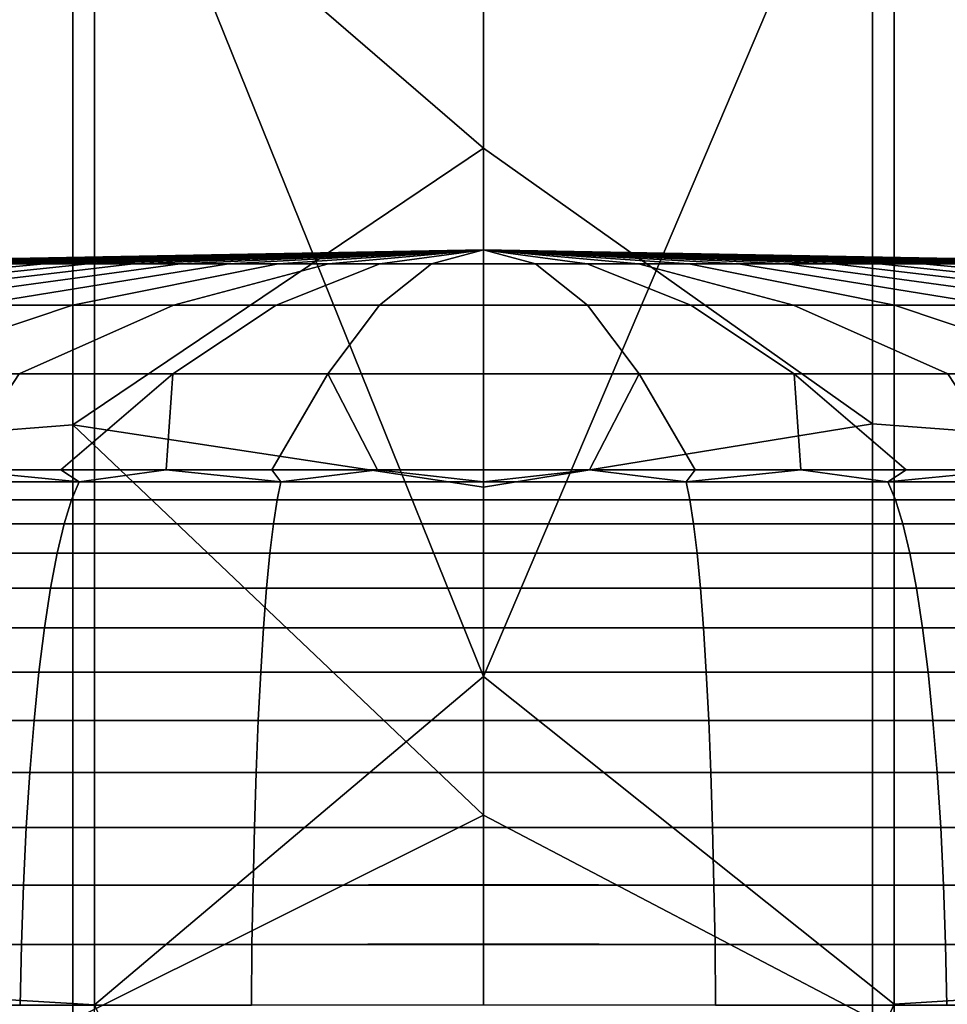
# Model space of a CAD drawing. Header units: metres. Extents: x -28 to 70, y -212 to 28.
# Tile 44 of 239: x -0.77 to 0.77, y -180.75 to -179.12. Entities that reach past the tile are written whole.
import ezdxf

# ---------------------------------------------------------------- set-up
doc = ezdxf.new("R2010")
doc.units = ezdxf.units.M
doc.layers.add('solid_10_261_102_XXX', color=7, linetype='CONTINUOUS')

msp = doc.modelspace()

# ---------------------------------------------------------------- linework, layer by layer
at = {"layer": 'solid_10_261_102_XXX'}
for points in [[(0.682211, -178.604446, 393.985504), (0, -178.099854, 394.507324), (-0.64609, -178.60585, 393.986938), (0, -180.207336, 392.399841)], [(0.682211, -178.604446, 393.985504), (0.682211, -180.751709, 391.808716), (1.362875, -180.709518, 391.768219), (1.362875, -178.56337, 393.943878)], [(-1.326928, -178.566238, 393.946777), (-1.326928, -180.712448, 391.771027), (-0.64609, -180.753159, 391.81012), (-0.64609, -178.60585, 393.986938)], [(-0.64609, -178.60585, 393.986938), (-0.64609, -180.753159, 391.81012), (0, -180.207336, 392.399841)], [(0.682211, -178.604446, 393.985504), (0, -180.207336, 392.399841), (0.682211, -180.751709, 391.808716)], [(-0.682211, -178.741714, 353.74588), (-0.682211, -179.789795, 351.580322), (-1.362875, -179.842773, 351.605103), (-1.362875, -178.794006, 353.772064)], [(0, -179.330307, 352.503448), (-0.682211, -179.789795, 351.580322), (-0.682211, -178.741714, 353.74588)], [(0, -178.749924, 353.685913), (0, -179.330307, 352.503448), (-0.682211, -178.741714, 353.74588)], [(0.64609, -178.739929, 353.744965), (0.64609, -179.787979, 351.579468), (0, -179.330307, 352.503448), (0, -178.749924, 353.685913)], [(1.326928, -178.790375, 353.770233), (1.326928, -179.839096, 351.603363), (0.64609, -179.787979, 351.579468), (0.64609, -178.739929, 353.744965)], [(0, -179.330307, 352.503448), (0, -179.892929, 351.312439), (-0.682211, -179.789795, 351.580322)], [(0.64609, -179.787979, 351.579468), (0, -179.892929, 351.312439), (0, -179.330307, 352.503448)], [(-1.26516, -179.522003, 291.299988), (0, -179.49913, 291.299988), (-1.262211, -179.522003, 291.213654)], [(-1.262211, -179.522003, 291.386353), (0, -179.49913, 291.299988), (-1.26516, -179.522003, 291.299988)], [(-1.262211, -179.522003, 291.213654), (0, -179.49913, 291.299988), (-1.253376, -179.522003, 291.127716)], [(-1.253376, -179.522003, 291.47226), (0, -179.49913, 291.299988), (-1.262211, -179.522003, 291.386353)], [(-1.253376, -179.522003, 291.127716), (0, -179.49913, 291.299988), (-1.238698, -179.522003, 291.042603)], [(-1.238698, -179.522003, 291.557404), (0, -179.49913, 291.299988), (-1.253376, -179.522003, 291.47226)], [(-1.238698, -179.522003, 291.042603), (0, -179.49913, 291.299988), (-1.218245, -179.522003, 290.958649)], [(-1.218245, -179.522003, 291.641327), (0, -179.49913, 291.299988), (-1.238698, -179.522003, 291.557404)], [(-1.218245, -179.522003, 290.958649), (0, -179.49913, 291.299988), (-1.192111, -179.522003, 290.876312)], [(-1.192111, -179.522003, 291.723663), (0, -179.49913, 291.299988), (-1.218245, -179.522003, 291.641327)], [(-1.192111, -179.522003, 290.876312), (0, -179.49913, 291.299988), (-1.160419, -179.522003, 290.795959)], [(-1.160419, -179.522003, 291.804047), (0, -179.49913, 291.299988), (-1.192111, -179.522003, 291.723663)], [(-1.160419, -179.522003, 290.795959), (0, -179.49913, 291.299988), (-1.123317, -179.522003, 290.717957)], [(-1.123317, -179.522003, 291.88205), (0, -179.49913, 291.299988), (-1.160419, -179.522003, 291.804047)], [(-1.123317, -179.522003, 290.717957), (0, -179.49913, 291.299988), (-1.080977, -179.522003, 290.642639)], [(-1.080977, -179.522003, 291.957367), (0, -179.49913, 291.299988), (-1.123317, -179.522003, 291.88205)], [(-1.080977, -179.522003, 290.642639), (0, -179.49913, 291.299988), (-1.033598, -179.522003, 290.570404)], [(-1.033598, -179.522003, 292.029602), (0, -179.49913, 291.299988), (-1.080977, -179.522003, 291.957367)], [(-1.033598, -179.522003, 290.570404), (0, -179.49913, 291.299988), (-0.981399, -179.522003, 290.501587)], [(-0.981399, -179.522003, 292.098419), (0, -179.49913, 291.299988), (-1.033598, -179.522003, 292.029602)], [(-0.981399, -179.522003, 290.501587), (0, -179.49913, 291.299988), (-0.924625, -179.522003, 290.436462)], [(-0.924625, -179.522003, 292.163544), (0, -179.49913, 291.299988), (-0.981399, -179.522003, 292.098419)], [(-0.924625, -179.522003, 290.436462), (0, -179.49913, 291.299988), (-0.863539, -179.522003, 290.375366)], [(-0.863539, -179.522003, 292.22464), (0, -179.49913, 291.299988), (-0.924625, -179.522003, 292.163544)], [(-0.863539, -179.522003, 290.375366), (0, -179.49913, 291.299988), (-0.798427, -179.522003, 290.318604)], [(-0.798427, -179.522003, 292.281403), (0, -179.49913, 291.299988), (-0.863539, -179.522003, 292.22464)], [(-0.798427, -179.522003, 290.318604), (0, -179.49913, 291.299988), (-0.729593, -179.522003, 290.266388)], [(-0.729593, -179.522003, 292.333588), (0, -179.49913, 291.299988), (-0.798427, -179.522003, 292.281403)], [(-0.729593, -179.522003, 290.266388), (0, -179.49913, 291.299988), (-0.657357, -179.522003, 290.219025)], [(-0.657357, -179.522003, 292.380981), (0, -179.49913, 291.299988), (-0.729593, -179.522003, 292.333588)], [(-0.657357, -179.522003, 290.219025), (0, -179.49913, 291.299988), (-0.582056, -179.522003, 290.176697)], [(-0.582056, -179.522003, 292.423309), (0, -179.49913, 291.299988), (-0.657357, -179.522003, 292.380981)], [(-0.582056, -179.522003, 290.176697), (0, -179.49913, 291.299988), (-0.504041, -179.522003, 290.139587)], [(-0.504041, -179.522003, 292.460419), (0, -179.49913, 291.299988), (-0.582056, -179.522003, 292.423309)], [(-0.504041, -179.522003, 290.139587), (0, -179.49913, 291.299988), (-0.423676, -179.522003, 290.10788)], [(-0.423676, -179.522003, 292.492096), (0, -179.49913, 291.299988), (-0.504041, -179.522003, 292.460419)], [(-0.423676, -179.522003, 290.10788), (0, -179.49913, 291.299988), (-0.341336, -179.522003, 290.081757)], [(-0.341336, -179.522003, 292.51825), (0, -179.49913, 291.299988), (-0.423676, -179.522003, 292.492096)], [(-0.341336, -179.522003, 290.081757), (0, -179.49913, 291.299988), (-0.257404, -179.522003, 290.06131)], [(-0.257404, -179.522003, 292.538696), (0, -179.49913, 291.299988), (-0.341336, -179.522003, 292.51825)], [(-0.257404, -179.522003, 290.06131), (0, -179.49913, 291.299988), (-0.172273, -179.522003, 290.046631)], [(-0.172273, -179.522003, 292.553375), (0, -179.49913, 291.299988), (-0.257404, -179.522003, 292.538696)], [(-0.172273, -179.522003, 290.046631), (0, -179.49913, 291.299988), (-0.086338, -179.522003, 290.037781)], [(-0.086338, -179.522003, 292.562225), (0, -179.49913, 291.299988), (-0.172273, -179.522003, 292.553375)], [(-0.086338, -179.522003, 292.562225), (0, -179.522003, 292.565155), (0, -179.49913, 291.299988)], [(-0.086338, -179.522003, 290.037781), (0, -179.49913, 291.299988), (0, -179.522003, 290.034851)], [(0, -179.49913, 291.299988), (0, -179.522003, 292.565155), (0.086338, -179.522003, 292.562225)], [(0, -179.49913, 291.299988), (0.086338, -179.522003, 292.562225), (0.172273, -179.522003, 292.553375)], [(0, -179.49913, 291.299988), (0.172273, -179.522003, 292.553375), (0.257404, -179.522003, 292.538696)], [(0, -179.49913, 291.299988), (0.257404, -179.522003, 292.538696), (0.341336, -179.522003, 292.51825)], [(0, -179.49913, 291.299988), (0.341336, -179.522003, 292.51825), (0.423676, -179.522003, 292.492096)], [(0, -179.49913, 291.299988), (0.423676, -179.522003, 292.492096), (0.504041, -179.522003, 292.460419)], [(0, -179.49913, 291.299988), (0.504041, -179.522003, 292.460419), (0.582056, -179.522003, 292.423309)], [(0, -179.49913, 291.299988), (0.582056, -179.522003, 292.423309), (0.657357, -179.522003, 292.380981)], [(0, -179.49913, 291.299988), (0.657357, -179.522003, 292.380981), (0.729593, -179.522003, 292.333588)], [(0, -179.49913, 291.299988), (0.729593, -179.522003, 292.333588), (0.798427, -179.522003, 292.281403)], [(0, -179.49913, 291.299988), (0.798427, -179.522003, 292.281403), (0.863539, -179.522003, 292.22464)], [(0, -179.49913, 291.299988), (0.863539, -179.522003, 292.22464), (0.924625, -179.522003, 292.163544)], [(0, -179.49913, 291.299988), (0.924625, -179.522003, 292.163544), (0.981399, -179.522003, 292.098419)], [(0, -179.49913, 291.299988), (0.981399, -179.522003, 292.098419), (1.033598, -179.522003, 292.029602)], [(0, -179.49913, 291.299988), (1.033598, -179.522003, 292.029602), (1.080977, -179.522003, 291.957367)], [(0, -179.49913, 291.299988), (1.080977, -179.522003, 291.957367), (1.123317, -179.522003, 291.88205)], [(0, -179.49913, 291.299988), (1.123317, -179.522003, 291.88205), (1.160419, -179.522003, 291.804047)], [(0, -179.49913, 291.299988), (1.160419, -179.522003, 291.804047), (1.192111, -179.522003, 291.723663)], [(0, -179.49913, 291.299988), (1.192111, -179.522003, 291.723663), (1.218245, -179.522003, 291.641327)], [(0, -179.49913, 291.299988), (1.218245, -179.522003, 291.641327), (1.238698, -179.522003, 291.557404)], [(0, -179.49913, 291.299988), (1.238698, -179.522003, 291.557404), (1.253376, -179.522003, 291.47226)], [(0, -179.49913, 291.299988), (1.253376, -179.522003, 291.47226), (1.262211, -179.522003, 291.386353)], [(0, -179.49913, 291.299988), (1.262211, -179.522003, 291.386353), (1.26516, -179.522003, 291.299988)], [(0, -179.49913, 291.299988), (1.26516, -179.522003, 291.299988), (1.262211, -179.522003, 291.213654)], [(0, -179.49913, 291.299988), (1.262211, -179.522003, 291.213654), (1.253376, -179.522003, 291.127716)], [(0, -179.49913, 291.299988), (1.253376, -179.522003, 291.127716), (1.238698, -179.522003, 291.042603)], [(0, -179.49913, 291.299988), (1.238698, -179.522003, 291.042603), (1.218245, -179.522003, 290.958649)], [(0, -179.49913, 291.299988), (1.218245, -179.522003, 290.958649), (1.192111, -179.522003, 290.876312)], [(0, -179.49913, 291.299988), (1.192111, -179.522003, 290.876312), (1.160419, -179.522003, 290.795959)], [(0, -179.49913, 291.299988), (1.160419, -179.522003, 290.795959), (1.123317, -179.522003, 290.717957)], [(0, -179.49913, 291.299988), (1.123317, -179.522003, 290.717957), (1.080977, -179.522003, 290.642639)], [(0, -179.49913, 291.299988), (1.080977, -179.522003, 290.642639), (1.033598, -179.522003, 290.570404)], [(0, -179.49913, 291.299988), (1.033598, -179.522003, 290.570404), (0.981399, -179.522003, 290.501587)], [(0, -179.49913, 291.299988), (0.981399, -179.522003, 290.501587), (0.924625, -179.522003, 290.436462)], [(0, -179.49913, 291.299988), (0.924625, -179.522003, 290.436462), (0.863539, -179.522003, 290.375366)], [(0, -179.49913, 291.299988), (0.863539, -179.522003, 290.375366), (0.798427, -179.522003, 290.318604)], [(0, -179.49913, 291.299988), (0.798427, -179.522003, 290.318604), (0.729593, -179.522003, 290.266388)], [(0, -179.49913, 291.299988), (0.729593, -179.522003, 290.266388), (0.657357, -179.522003, 290.219025)], [(0, -179.49913, 291.299988), (0.657357, -179.522003, 290.219025), (0.582056, -179.522003, 290.176697)], [(0, -179.49913, 291.299988), (0.582056, -179.522003, 290.176697), (0.504041, -179.522003, 290.139587)], [(0, -179.49913, 291.299988), (0.504041, -179.522003, 290.139587), (0.423676, -179.522003, 290.10788)], [(0, -179.49913, 291.299988), (0.423676, -179.522003, 290.10788), (0.341336, -179.522003, 290.081757)], [(0, -179.49913, 291.299988), (0.341336, -179.522003, 290.081757), (0.257404, -179.522003, 290.06131)], [(0, -179.49913, 291.299988), (0.257404, -179.522003, 290.06131), (0.172273, -179.522003, 290.046631)], [(0, -179.49913, 291.299988), (0.172273, -179.522003, 290.046631), (0.086338, -179.522003, 290.037781)], [(0, -179.49913, 291.299988), (0.086338, -179.522003, 290.037781), (0, -179.522003, 290.034851)], [(-0.798427, -179.522003, 290.318604), (-0.729593, -179.522003, 290.266388), (-1.45896, -179.590683, 289.233124), (-1.596608, -179.590683, 289.337494)], [(-0.729593, -179.522003, 292.333588), (-0.798427, -179.522003, 292.281403), (-1.596608, -179.590683, 293.262482), (-1.45896, -179.590683, 293.366882)], [(-0.729593, -179.522003, 290.266388), (-0.657357, -179.522003, 290.219025), (-1.314511, -179.590683, 289.138367), (-1.45896, -179.590683, 289.233124)], [(-0.657357, -179.522003, 292.380981), (-0.729593, -179.522003, 292.333588), (-1.45896, -179.590683, 293.366882), (-1.314511, -179.590683, 293.461609)], [(-0.657357, -179.522003, 290.219025), (-0.582056, -179.522003, 290.176697), (-1.163932, -179.590683, 289.053711), (-1.314511, -179.590683, 289.138367)], [(-0.582056, -179.522003, 292.423309), (-0.657357, -179.522003, 292.380981), (-1.314511, -179.590683, 293.461609), (-1.163932, -179.590683, 293.546295)], [(-0.582056, -179.522003, 290.176697), (-0.504041, -179.522003, 290.139587), (-1.007926, -179.590683, 288.979523), (-1.163932, -179.590683, 289.053711)], [(-0.504041, -179.522003, 292.460419), (-0.582056, -179.522003, 292.423309), (-1.163932, -179.590683, 293.546295), (-1.007926, -179.590683, 293.620483)], [(-0.504041, -179.522003, 290.139587), (-0.423676, -179.522003, 290.10788), (-0.847222, -179.590683, 288.916138), (-1.007926, -179.590683, 288.979523)], [(-0.423676, -179.522003, 292.492096), (-0.504041, -179.522003, 292.460419), (-1.007926, -179.590683, 293.620483), (-0.847222, -179.590683, 293.683868)], [(-0.423676, -179.522003, 290.10788), (-0.341336, -179.522003, 290.081757), (-0.682567, -179.590683, 288.863892), (-0.847222, -179.590683, 288.916138)], [(-0.341336, -179.522003, 292.51825), (-0.423676, -179.522003, 292.492096), (-0.847222, -179.590683, 293.683868), (-0.682567, -179.590683, 293.736115)], [(-0.341336, -179.522003, 290.081757), (-0.257404, -179.522003, 290.06131), (-0.514729, -179.590683, 288.822998), (-0.682567, -179.590683, 288.863892)], [(-0.257404, -179.522003, 292.538696), (-0.341336, -179.522003, 292.51825), (-0.682567, -179.590683, 293.736115), (-0.514729, -179.590683, 293.777008)], [(-0.257404, -179.522003, 290.06131), (-0.172273, -179.522003, 290.046631), (-0.344492, -179.590683, 288.79364), (-0.514729, -179.590683, 288.822998)], [(-0.172273, -179.522003, 292.553375), (-0.257404, -179.522003, 292.538696), (-0.514729, -179.590683, 293.777008), (-0.344492, -179.590683, 293.806366)], [(-0.172273, -179.522003, 290.046631), (-0.086338, -179.522003, 290.037781), (-0.172648, -179.590683, 288.77597), (-0.344492, -179.590683, 288.79364)], [(-0.086338, -179.522003, 292.562225), (-0.172273, -179.522003, 292.553375), (-0.344492, -179.590683, 293.806366), (-0.172648, -179.590683, 293.824036)], [(-0.172648, -179.590683, 293.824036), (0, -179.590683, 293.829926), (0, -179.522003, 292.565155), (-0.086338, -179.522003, 292.562225)], [(-0.086338, -179.522003, 290.037781), (0, -179.522003, 290.034851), (0, -179.590683, 288.770081), (-0.172648, -179.590683, 288.77597)], [(0.086338, -179.522003, 292.562225), (0, -179.522003, 292.565155), (0, -179.590683, 293.829926), (0.172648, -179.590683, 293.824036)], [(0, -179.522003, 290.034851), (0.086338, -179.522003, 290.037781), (0.172648, -179.590683, 288.77597), (0, -179.590683, 288.770081)], [(0.172273, -179.522003, 292.553375), (0.086338, -179.522003, 292.562225), (0.172648, -179.590683, 293.824036), (0.344492, -179.590683, 293.806366)], [(0.086338, -179.522003, 290.037781), (0.172273, -179.522003, 290.046631), (0.344492, -179.590683, 288.79364), (0.172648, -179.590683, 288.77597)], [(0.257404, -179.522003, 292.538696), (0.172273, -179.522003, 292.553375), (0.344492, -179.590683, 293.806366), (0.514729, -179.590683, 293.777008)], [(0.172273, -179.522003, 290.046631), (0.257404, -179.522003, 290.06131), (0.514729, -179.590683, 288.822998), (0.344492, -179.590683, 288.79364)], [(0.341336, -179.522003, 292.51825), (0.257404, -179.522003, 292.538696), (0.514729, -179.590683, 293.777008), (0.682567, -179.590683, 293.736115)], [(0.257404, -179.522003, 290.06131), (0.341336, -179.522003, 290.081757), (0.682567, -179.590683, 288.863892), (0.514729, -179.590683, 288.822998)], [(0.423676, -179.522003, 292.492096), (0.341336, -179.522003, 292.51825), (0.682567, -179.590683, 293.736115), (0.847222, -179.590683, 293.683868)], [(0.341336, -179.522003, 290.081757), (0.423676, -179.522003, 290.10788), (0.847222, -179.590683, 288.916138), (0.682567, -179.590683, 288.863892)], [(0.504041, -179.522003, 292.460419), (0.423676, -179.522003, 292.492096), (0.847222, -179.590683, 293.683868), (1.007926, -179.590683, 293.620483)], [(0.423676, -179.522003, 290.10788), (0.504041, -179.522003, 290.139587), (1.007926, -179.590683, 288.979523), (0.847222, -179.590683, 288.916138)], [(0.582056, -179.522003, 292.423309), (0.504041, -179.522003, 292.460419), (1.007926, -179.590683, 293.620483), (1.163932, -179.590683, 293.546295)], [(0.504041, -179.522003, 290.139587), (0.582056, -179.522003, 290.176697), (1.163932, -179.590683, 289.053711), (1.007926, -179.590683, 288.979523)], [(0.657357, -179.522003, 292.380981), (0.582056, -179.522003, 292.423309), (1.163932, -179.590683, 293.546295), (1.314511, -179.590683, 293.461609)], [(0.582056, -179.522003, 290.176697), (0.657357, -179.522003, 290.219025), (1.314511, -179.590683, 289.138367), (1.163932, -179.590683, 289.053711)], [(0.729593, -179.522003, 292.333588), (0.657357, -179.522003, 292.380981), (1.314511, -179.590683, 293.461609), (1.45896, -179.590683, 293.366882)], [(0.657357, -179.522003, 290.219025), (0.729593, -179.522003, 290.266388), (1.45896, -179.590683, 289.233124), (1.314511, -179.590683, 289.138367)], [(0.798427, -179.522003, 292.281403), (0.729593, -179.522003, 292.333588), (1.45896, -179.590683, 293.366882), (1.596608, -179.590683, 293.262482)], [(0.729593, -179.522003, 290.266388), (0.798427, -179.522003, 290.318604), (1.596608, -179.590683, 289.337494), (1.45896, -179.590683, 289.233124)], [(-0.847222, -179.590683, 288.916138), (-0.682567, -179.590683, 288.863892), (-1.022903, -179.705093, 287.6492), (-1.269657, -179.705093, 287.727539)], [(-0.682567, -179.590683, 293.736115), (-0.847222, -179.590683, 293.683868), (-1.269657, -179.705093, 294.872467), (-1.022903, -179.705093, 294.950775)], [(-0.682567, -179.590683, 288.863892), (-0.514729, -179.590683, 288.822998), (-0.77138, -179.705093, 287.587921), (-1.022903, -179.705093, 287.6492)], [(-0.514729, -179.590683, 293.777008), (-0.682567, -179.590683, 293.736115), (-1.022903, -179.705093, 294.950775), (-0.77138, -179.705093, 295.012085)], [(-0.514729, -179.590683, 288.822998), (-0.344492, -179.590683, 288.79364), (-0.51626, -179.705093, 287.543915), (-0.77138, -179.705093, 287.587921)], [(-0.344492, -179.590683, 293.806366), (-0.514729, -179.590683, 293.777008), (-0.77138, -179.705093, 295.012085), (-0.51626, -179.705093, 295.056061)], [(-0.344492, -179.590683, 288.79364), (-0.172648, -179.590683, 288.77597), (-0.258733, -179.705093, 287.517456), (-0.51626, -179.705093, 287.543915)], [(-0.172648, -179.590683, 293.824036), (-0.344492, -179.590683, 293.806366), (-0.51626, -179.705093, 295.056061), (-0.258733, -179.705093, 295.08255)], [(-0.258733, -179.705093, 295.08255), (0, -179.705093, 295.09137), (0, -179.590683, 293.829926), (-0.172648, -179.590683, 293.824036)], [(-0.172648, -179.590683, 288.77597), (0, -179.590683, 288.770081), (0, -179.705093, 287.508606), (-0.258733, -179.705093, 287.517456)], [(0.172648, -179.590683, 293.824036), (0, -179.590683, 293.829926), (0, -179.705093, 295.09137), (0.258733, -179.705093, 295.08255)], [(0, -179.590683, 288.770081), (0.172648, -179.590683, 288.77597), (0.258733, -179.705093, 287.517456), (0, -179.705093, 287.508606)], [(0.344492, -179.590683, 293.806366), (0.172648, -179.590683, 293.824036), (0.258733, -179.705093, 295.08255), (0.51626, -179.705093, 295.056061)], [(0.172648, -179.590683, 288.77597), (0.344492, -179.590683, 288.79364), (0.51626, -179.705093, 287.543915), (0.258733, -179.705093, 287.517456)], [(0.514729, -179.590683, 293.777008), (0.344492, -179.590683, 293.806366), (0.51626, -179.705093, 295.056061), (0.77138, -179.705093, 295.012085)], [(0.344492, -179.590683, 288.79364), (0.514729, -179.590683, 288.822998), (0.77138, -179.705093, 287.587921), (0.51626, -179.705093, 287.543915)], [(0.682567, -179.590683, 293.736115), (0.514729, -179.590683, 293.777008), (0.77138, -179.705093, 295.012085), (1.022903, -179.705093, 294.950775)], [(0.514729, -179.590683, 288.822998), (0.682567, -179.590683, 288.863892), (1.022903, -179.705093, 287.6492), (0.77138, -179.705093, 287.587921)], [(0.847222, -179.590683, 293.683868), (0.682567, -179.590683, 293.736115), (1.022903, -179.705093, 294.950775), (1.269657, -179.705093, 294.872467)], [(0.682567, -179.590683, 288.863892), (0.847222, -179.590683, 288.916138), (1.269657, -179.705093, 287.727539), (1.022903, -179.705093, 287.6492)], [(-0.875914, -179.864517, 296.267487), (-0.702014, -179.864517, 296.295013), (-0.51626, -179.705093, 295.056061), (-0.77138, -179.705093, 295.012085)], [(-0.702013, -179.864517, 286.304962), (-0.875912, -179.864517, 286.33252), (-0.77138, -179.705093, 287.587921), (-0.51626, -179.705093, 287.543915)], [(-0.702014, -179.864517, 296.295013), (-0.527259, -179.864517, 296.316498), (-0.51626, -179.705093, 295.056061)], [(-0.527258, -179.864517, 286.283508), (-0.702013, -179.864517, 286.304962), (-0.51626, -179.705093, 287.543915)], [(-0.527259, -179.864517, 296.316498), (-0.351862, -179.864517, 296.331818), (-0.258733, -179.705093, 295.08255), (-0.51626, -179.705093, 295.056061)], [(-0.351861, -179.864517, 286.268158), (-0.527258, -179.864517, 286.283508), (-0.51626, -179.705093, 287.543915), (-0.258733, -179.705093, 287.517456)], [(-0.351862, -179.864517, 296.331818), (-0.176038, -179.864517, 296.341034), (-0.258733, -179.705093, 295.08255)], [(-0.176037, -179.864517, 286.258942), (-0.351861, -179.864517, 286.268158), (-0.258733, -179.705093, 287.517456)], [(-0.176038, -179.864517, 296.341034), (0, -179.864517, 296.344116), (0, -179.705093, 295.09137), (-0.258733, -179.705093, 295.08255)], [(-0.258733, -179.705093, 287.517456), (0, -179.705093, 287.508606), (0, -179.864517, 286.25589), (-0.176037, -179.864517, 286.258942)], [(0.258733, -179.705093, 295.08255), (0, -179.705093, 295.09137), (0, -179.864517, 296.344116), (0.176037, -179.864517, 296.341034)], [(0.176038, -179.864517, 286.258942), (0, -179.864517, 286.25589), (0, -179.705093, 287.508606), (0.258733, -179.705093, 287.517456)], [(0.176037, -179.864517, 296.341034), (0.351861, -179.864517, 296.331818), (0.258733, -179.705093, 295.08255)], [(0.351862, -179.864517, 286.268158), (0.176038, -179.864517, 286.258942), (0.258733, -179.705093, 287.517456)], [(0.351861, -179.864517, 296.331818), (0.527258, -179.864517, 296.316498), (0.51626, -179.705093, 295.056061), (0.258733, -179.705093, 295.08255)], [(0.527259, -179.864517, 286.283508), (0.351862, -179.864517, 286.268158), (0.258733, -179.705093, 287.517456), (0.51626, -179.705093, 287.543915)], [(0.702013, -179.864517, 296.295013), (0.875912, -179.864517, 296.267487), (0.77138, -179.705093, 295.012085), (0.51626, -179.705093, 295.056061)], [(0.527258, -179.864517, 296.316498), (0.702013, -179.864517, 296.295013), (0.51626, -179.705093, 295.056061)], [(0.875914, -179.864517, 286.33252), (0.702014, -179.864517, 286.304962), (0.51626, -179.705093, 287.543915), (0.77138, -179.705093, 287.587921)], [(0.702014, -179.864517, 286.304962), (0.527259, -179.864517, 286.283508), (0.51626, -179.705093, 287.543915)], [(-0.682211, -179.789795, 351.580322), (-0.682211, -180.778336, 349.386993), (-1.362875, -180.83197, 349.410278), (-1.362875, -179.842773, 351.605103)], [(0, -180.437683, 350.113159), (-0.682211, -180.778336, 349.386993), (-0.682211, -179.789795, 351.580322)], [(0, -179.892929, 351.312439), (0, -180.437683, 350.113159), (-0.682211, -179.789795, 351.580322)], [(0.64609, -179.787979, 351.579468), (0.64609, -180.776489, 349.386169), (0, -180.437683, 350.113159), (0, -179.892929, 351.312439)], [(1.326928, -179.839096, 351.603363), (1.326928, -180.828232, 349.408661), (0.64609, -180.776489, 349.386169), (0.64609, -179.787979, 351.579468)], [(-1.003545, -179.884293, 296.345154), (-0.671427, -179.884293, 296.399994), (-0.875914, -179.864517, 296.267487)], [(-0.671427, -179.884293, 286.200012), (-1.003545, -179.884293, 286.254852), (-0.875912, -179.864517, 286.33252), (-0.702013, -179.864517, 286.304962)], [(-0.671427, -179.884293, 296.399994), (-0.702014, -179.864517, 296.295013), (-0.875914, -179.864517, 296.267487)], [(-0.671427, -179.884293, 296.399994), (-0.527259, -179.864517, 296.316498), (-0.702014, -179.864517, 296.295013)], [(-0.671427, -179.884293, 286.200012), (-0.702013, -179.864517, 286.304962), (-0.527258, -179.864517, 286.283508)], [(-0.671427, -179.884293, 296.399994), (-0.336434, -179.884293, 296.432983), (-0.527259, -179.864517, 296.316498)], [(-0.336434, -179.884293, 286.167023), (-0.671427, -179.884293, 286.200012), (-0.527258, -179.864517, 286.283508), (-0.351861, -179.864517, 286.268158)], [(-0.336434, -179.884293, 296.432983), (-0.351862, -179.864517, 296.331818), (-0.527259, -179.864517, 296.316498)], [(-0.336434, -179.884293, 296.432983), (-0.176038, -179.864517, 296.341034), (-0.351862, -179.864517, 296.331818)], [(-0.336434, -179.884293, 286.167023), (-0.351861, -179.864517, 286.268158), (-0.176037, -179.864517, 286.258942)], [(0, -179.884293, 286.156006), (-0.336434, -179.884293, 286.167023), (-0.176037, -179.864517, 286.258942), (0, -179.864517, 286.25589)], [(-0.336434, -179.884293, 296.432983), (0, -179.884293, 296.444), (-0.176038, -179.864517, 296.341034)], [(0, -179.884293, 296.444), (0, -179.864517, 296.344116), (-0.176038, -179.864517, 296.341034)], [(0, -179.884293, 296.444), (0.336434, -179.884293, 296.432983), (0.176037, -179.864517, 296.341034), (0, -179.864517, 296.344116)], [(0, -179.884293, 286.156006), (0, -179.864517, 286.25589), (0.176038, -179.864517, 286.258942)], [(0.336434, -179.884293, 286.167023), (0, -179.884293, 286.156006), (0.176038, -179.864517, 286.258942)], [(0.336434, -179.884293, 296.432983), (0.351861, -179.864517, 296.331818), (0.176037, -179.864517, 296.341034)], [(0.336434, -179.884293, 286.167023), (0.176038, -179.864517, 286.258942), (0.351862, -179.864517, 286.268158)], [(0.336434, -179.884293, 286.167023), (0.351862, -179.864517, 286.268158), (0.527259, -179.864517, 286.283508)], [(0.671427, -179.884293, 286.200012), (0.336434, -179.884293, 286.167023), (0.527259, -179.864517, 286.283508)], [(0.336434, -179.884293, 296.432983), (0.671427, -179.884293, 296.399994), (0.527258, -179.864517, 296.316498), (0.351861, -179.864517, 296.331818)], [(0.671427, -179.884293, 296.399994), (0.702013, -179.864517, 296.295013), (0.527258, -179.864517, 296.316498)], [(0.671427, -179.884293, 286.200012), (0.527259, -179.864517, 286.283508), (0.702014, -179.864517, 286.304962)], [(0.671427, -179.884293, 286.200012), (0.702014, -179.864517, 286.304962), (0.875914, -179.864517, 286.33252)], [(1.003545, -179.884293, 286.254852), (0.671427, -179.884293, 286.200012), (0.875914, -179.864517, 286.33252)], [(0.671427, -179.884293, 296.399994), (1.003545, -179.884293, 296.345154), (0.875912, -179.864517, 296.267487), (0.702013, -179.864517, 296.295013)], [(-1.022557, -179.914169, 296.440735), (-0.684147, -179.914169, 296.496613), (-0.671427, -179.884293, 296.399994), (-1.003545, -179.884293, 296.345154)], [(-0.684147, -179.914169, 286.103394), (-1.022557, -179.914169, 286.159271), (-1.003545, -179.884293, 286.254852), (-0.671427, -179.884293, 286.200012)], [(-0.684147, -179.914169, 296.496613), (-0.342807, -179.914169, 296.530243), (-0.336434, -179.884293, 296.432983), (-0.671427, -179.884293, 296.399994)], [(-0.342807, -179.914169, 286.069763), (-0.684147, -179.914169, 286.103394), (-0.671427, -179.884293, 286.200012), (-0.336434, -179.884293, 286.167023)], [(-0.342807, -179.914169, 296.530243), (0, -179.914169, 296.541443), (0, -179.884293, 296.444), (-0.336434, -179.884293, 296.432983)], [(0, -179.914169, 286.058533), (-0.342807, -179.914169, 286.069763), (-0.336434, -179.884293, 286.167023), (0, -179.884293, 286.156006)], [(0.336434, -179.884293, 296.432983), (0, -179.884293, 296.444), (0, -179.914169, 296.541443), (0.342807, -179.914169, 296.530243)], [(0.342807, -179.914169, 286.069763), (0, -179.914169, 286.058533), (0, -179.884293, 286.156006), (0.336434, -179.884293, 286.167023)], [(0.684147, -179.914169, 286.103394), (0.342807, -179.914169, 286.069763), (0.336434, -179.884293, 286.167023), (0.671427, -179.884293, 286.200012)], [(0.342807, -179.914169, 296.530243), (0.684147, -179.914169, 296.496613), (0.671427, -179.884293, 296.399994), (0.336434, -179.884293, 296.432983)], [(1.022557, -179.914169, 286.159271), (0.684147, -179.914169, 286.103394), (0.671427, -179.884293, 286.200012), (1.003545, -179.884293, 286.254852)], [(0.684147, -179.914169, 296.496613), (1.022557, -179.914169, 296.440735), (1.003545, -179.884293, 296.345154), (0.671427, -179.884293, 296.399994)], [(-1.040876, -179.953812, 296.532837), (-0.696404, -179.953812, 296.589722), (-0.684147, -179.914169, 296.496613), (-1.022557, -179.914169, 296.440735)], [(-0.696404, -179.953812, 286.010284), (-1.040876, -179.953812, 286.067169), (-1.022557, -179.914169, 286.159271), (-0.684147, -179.914169, 286.103394)], [(-0.696404, -179.953812, 296.589722), (-0.348949, -179.953812, 296.623932), (-0.342807, -179.914169, 296.530243), (-0.684147, -179.914169, 296.496613)], [(-0.348949, -179.953812, 285.976074), (-0.696404, -179.953812, 286.010284), (-0.684147, -179.914169, 286.103394), (-0.342807, -179.914169, 286.069763)], [(-0.348949, -179.953812, 296.623932), (0, -179.953812, 296.635345), (0, -179.914169, 296.541443), (-0.342807, -179.914169, 296.530243)], [(0, -179.953812, 285.96463), (-0.348949, -179.953812, 285.976074), (-0.342807, -179.914169, 286.069763), (0, -179.914169, 286.058533)], [(0.342807, -179.914169, 296.530243), (0, -179.914169, 296.541443), (0, -179.953812, 296.635345), (0.348949, -179.953812, 296.623932)], [(0.348949, -179.953812, 285.976074), (0, -179.953812, 285.96463), (0, -179.914169, 286.058533), (0.342807, -179.914169, 286.069763)], [(0.696404, -179.953812, 286.010284), (0.348949, -179.953812, 285.976074), (0.342807, -179.914169, 286.069763), (0.684147, -179.914169, 286.103394)], [(0.348949, -179.953812, 296.623932), (0.696404, -179.953812, 296.589722), (0.684147, -179.914169, 296.496613), (0.342807, -179.914169, 296.530243)], [(1.040876, -179.953812, 286.067169), (0.696404, -179.953812, 286.010284), (0.684147, -179.914169, 286.103394), (1.022557, -179.914169, 286.159271)], [(0.696404, -179.953812, 296.589722), (1.040876, -179.953812, 296.532837), (1.022557, -179.914169, 296.440735), (0.684147, -179.914169, 296.496613)], [(-1.058314, -180.002808, 296.620514), (-0.70807, -180.002808, 296.678314), (-0.696404, -179.953812, 296.589722), (-1.040876, -179.953812, 296.532837)], [(-0.70807, -180.002808, 285.921661), (-1.058314, -180.002808, 285.979492), (-1.040876, -179.953812, 286.067169), (-0.696404, -179.953812, 286.010284)], [(-0.70807, -180.002808, 296.678314), (-0.354795, -180.002808, 296.713135), (-0.348949, -179.953812, 296.623932), (-0.696404, -179.953812, 296.589722)], [(-0.354795, -180.002808, 285.886871), (-0.70807, -180.002808, 285.921661), (-0.696404, -179.953812, 286.010284), (-0.348949, -179.953812, 285.976074)], [(-0.354795, -180.002808, 296.713135), (0, -180.002808, 296.724731), (0, -179.953812, 296.635345), (-0.348949, -179.953812, 296.623932)], [(0, -180.002808, 285.875275), (-0.354795, -180.002808, 285.886871), (-0.348949, -179.953812, 285.976074), (0, -179.953812, 285.96463)], [(0.348949, -179.953812, 296.623932), (0, -179.953812, 296.635345), (0, -180.002808, 296.724731), (0.354795, -180.002808, 296.713135)], [(0.354795, -180.002808, 285.886871), (0, -180.002808, 285.875275), (0, -179.953812, 285.96463), (0.348949, -179.953812, 285.976074)], [(0.70807, -180.002808, 285.921661), (0.354795, -180.002808, 285.886871), (0.348949, -179.953812, 285.976074), (0.696404, -179.953812, 286.010284)], [(0.354795, -180.002808, 296.713135), (0.70807, -180.002808, 296.678314), (0.696404, -179.953812, 296.589722), (0.348949, -179.953812, 296.623932)], [(1.058314, -180.002808, 285.979492), (0.70807, -180.002808, 285.921661), (0.696404, -179.953812, 286.010284), (1.040876, -179.953812, 286.067169)], [(0.70807, -180.002808, 296.678314), (1.058314, -180.002808, 296.620514), (1.040876, -179.953812, 296.532837), (0.696404, -179.953812, 296.589722)], [(-1.074687, -180.060638, 296.70282), (-0.719025, -180.060638, 296.761536), (-0.70807, -180.002808, 296.678314), (-1.058314, -180.002808, 296.620514)], [(-0.719025, -180.060638, 285.83847), (-1.074687, -180.060638, 285.897186), (-1.058314, -180.002808, 285.979492), (-0.70807, -180.002808, 285.921661)], [(-0.719025, -180.060638, 296.761536), (-0.360284, -180.060638, 296.796875), (-0.354795, -180.002808, 296.713135), (-0.70807, -180.002808, 296.678314)], [(-0.360284, -180.060638, 285.803131), (-0.719025, -180.060638, 285.83847), (-0.70807, -180.002808, 285.921661), (-0.354795, -180.002808, 285.886871)], [(-0.360284, -180.060638, 296.796875), (0, -180.060638, 296.808655), (0, -180.002808, 296.724731), (-0.354795, -180.002808, 296.713135)], [(0, -180.060638, 285.791321), (-0.360284, -180.060638, 285.803131), (-0.354795, -180.002808, 285.886871), (0, -180.002808, 285.875275)], [(0.354795, -180.002808, 296.713135), (0, -180.002808, 296.724731), (0, -180.060638, 296.808655), (0.360284, -180.060638, 296.796875)], [(0.360284, -180.060638, 285.803131), (0, -180.060638, 285.791321), (0, -180.002808, 285.875275), (0.354795, -180.002808, 285.886871)], [(0.719025, -180.060638, 285.83847), (0.360284, -180.060638, 285.803131), (0.354795, -180.002808, 285.886871), (0.70807, -180.002808, 285.921661)], [(0.360284, -180.060638, 296.796875), (0.719025, -180.060638, 296.761536), (0.70807, -180.002808, 296.678314), (0.354795, -180.002808, 296.713135)], [(1.074687, -180.060638, 285.897186), (0.719025, -180.060638, 285.83847), (0.70807, -180.002808, 285.921661), (1.058314, -180.002808, 285.979492)], [(0.719025, -180.060638, 296.761536), (1.074687, -180.060638, 296.70282), (1.058314, -180.002808, 296.620514), (0.70807, -180.002808, 296.678314)], [(-1.089827, -180.126724, 296.778931), (-0.729155, -180.126724, 296.83847), (-0.719025, -180.060638, 296.761536), (-1.074687, -180.060638, 296.70282)], [(-0.729155, -180.126724, 285.761536), (-1.089827, -180.126724, 285.821075), (-1.074687, -180.060638, 285.897186), (-0.719025, -180.060638, 285.83847)], [(-0.729155, -180.126724, 296.83847), (-0.36536, -180.126724, 296.874298), (-0.360284, -180.060638, 296.796875), (-0.719025, -180.060638, 296.761536)], [(-0.36536, -180.126724, 285.725677), (-0.729155, -180.126724, 285.761536), (-0.719025, -180.060638, 285.83847), (-0.360284, -180.060638, 285.803131)], [(-0.36536, -180.126724, 296.874298), (0, -180.126724, 296.886261), (0, -180.060638, 296.808655), (-0.360284, -180.060638, 296.796875)], [(0, -180.126724, 285.713745), (-0.36536, -180.126724, 285.725677), (-0.360284, -180.060638, 285.803131), (0, -180.060638, 285.791321)], [(0.360284, -180.060638, 296.796875), (0, -180.060638, 296.808655), (0, -180.126724, 296.886261), (0.36536, -180.126724, 296.874298)], [(0.36536, -180.126724, 285.725677), (0, -180.126724, 285.713745), (0, -180.060638, 285.791321), (0.360284, -180.060638, 285.803131)], [(0.729155, -180.126724, 285.761536), (0.36536, -180.126724, 285.725677), (0.360284, -180.060638, 285.803131), (0.719025, -180.060638, 285.83847)], [(0.36536, -180.126724, 296.874298), (0.729155, -180.126724, 296.83847), (0.719025, -180.060638, 296.761536), (0.360284, -180.060638, 296.796875)], [(1.089827, -180.126724, 285.821075), (0.729155, -180.126724, 285.761536), (0.719025, -180.060638, 285.83847), (1.074687, -180.060638, 285.897186)], [(0.729155, -180.126724, 296.83847), (1.089827, -180.126724, 296.778931), (1.074687, -180.060638, 296.70282), (0.719025, -180.060638, 296.761536)], [(-1.103576, -180.200363, 296.848053), (-0.738353, -180.200363, 296.908356), (-0.729155, -180.126724, 296.83847), (-1.089827, -180.126724, 296.778931)], [(-0.738353, -180.200363, 285.69165), (-1.103576, -180.200363, 285.751953), (-1.089827, -180.126724, 285.821075), (-0.729155, -180.126724, 285.761536)], [(-0.738353, -180.200363, 296.908356), (-0.369969, -180.200363, 296.944641), (-0.36536, -180.126724, 296.874298), (-0.729155, -180.126724, 296.83847)], [(-0.369969, -180.200363, 285.655365), (-0.738353, -180.200363, 285.69165), (-0.729155, -180.126724, 285.761536), (-0.36536, -180.126724, 285.725677)], [(-0.369969, -180.200363, 296.944641), (0, -180.200363, 296.956757), (0, -180.126724, 296.886261), (-0.36536, -180.126724, 296.874298)], [(0, -180.200363, 285.64325), (-0.369969, -180.200363, 285.655365), (-0.36536, -180.126724, 285.725677), (0, -180.126724, 285.713745)], [(0.36536, -180.126724, 296.874298), (0, -180.126724, 296.886261), (0, -180.200363, 296.956757), (0.369969, -180.200363, 296.944641)], [(0.369969, -180.200363, 285.655365), (0, -180.200363, 285.64325), (0, -180.126724, 285.713745), (0.36536, -180.126724, 285.725677)], [(0.738353, -180.200363, 285.69165), (0.369969, -180.200363, 285.655365), (0.36536, -180.126724, 285.725677), (0.729155, -180.126724, 285.761536)], [(0.369969, -180.200363, 296.944641), (0.738353, -180.200363, 296.908356), (0.729155, -180.126724, 296.83847), (0.36536, -180.126724, 296.874298)], [(1.103576, -180.200363, 285.751953), (0.738353, -180.200363, 285.69165), (0.729155, -180.126724, 285.761536), (1.089827, -180.126724, 285.821075)], [(0.738353, -180.200363, 296.908356), (1.103576, -180.200363, 296.848053), (1.089827, -180.126724, 296.778931), (0.729155, -180.126724, 296.83847)], [(-1.115792, -180.280792, 296.909454), (-0.746526, -180.280792, 296.970428), (-0.738353, -180.200363, 296.908356), (-1.103576, -180.200363, 296.848053)], [(-0.746526, -180.280792, 285.629578), (-1.115792, -180.280792, 285.690552), (-1.103576, -180.200363, 285.751953), (-0.738353, -180.200363, 285.69165)], [(-0.746526, -180.280792, 296.970428), (-0.374064, -180.280792, 297.007111), (-0.369969, -180.200363, 296.944641), (-0.738353, -180.200363, 296.908356)], [(-0.374064, -180.280792, 285.592896), (-0.746526, -180.280792, 285.629578), (-0.738353, -180.200363, 285.69165), (-0.369969, -180.200363, 285.655365)], [(0.682211, -180.751709, 391.808716), (0, -180.207336, 392.399841), (-0.64609, -180.753159, 391.81012), (0, -182.257965, 390.237)], [(-0.374064, -180.280792, 297.007111), (0, -180.280792, 297.019348), (0, -180.200363, 296.956757), (-0.369969, -180.200363, 296.944641)], [(0, -180.280792, 285.580627), (-0.374064, -180.280792, 285.592896), (-0.369969, -180.200363, 285.655365), (0, -180.200363, 285.64325)], [(0.369969, -180.200363, 296.944641), (0, -180.200363, 296.956757), (0, -180.280792, 297.019348), (0.374064, -180.280792, 297.007111)], [(0.374064, -180.280792, 285.592896), (0, -180.280792, 285.580627), (0, -180.200363, 285.64325), (0.369969, -180.200363, 285.655365)], [(0.746526, -180.280792, 285.629578), (0.374064, -180.280792, 285.592896), (0.369969, -180.200363, 285.655365), (0.738353, -180.200363, 285.69165)], [(0.374064, -180.280792, 297.007111), (0.746526, -180.280792, 296.970428), (0.738353, -180.200363, 296.908356), (0.369969, -180.200363, 296.944641)], [(1.115792, -180.280792, 285.690552), (0.746526, -180.280792, 285.629578), (0.738353, -180.200363, 285.69165), (1.103576, -180.200363, 285.751953)], [(0.746526, -180.280792, 296.970428), (1.115792, -180.280792, 296.909454), (1.103576, -180.200363, 296.848053), (0.738353, -180.200363, 296.908356)], [(-1.126346, -180.367172, 296.962524), (-0.753588, -180.367172, 297.024078), (-0.746526, -180.280792, 296.970428), (-1.115792, -180.280792, 296.909454)], [(-0.753588, -180.367172, 285.575928), (-1.126346, -180.367172, 285.637482), (-1.115792, -180.280792, 285.690552), (-0.746526, -180.280792, 285.629578)], [(-0.753588, -180.367172, 297.024078), (-0.377602, -180.367172, 297.061096), (-0.374064, -180.280792, 297.007111), (-0.746526, -180.280792, 296.970428)], [(-0.377602, -180.367172, 285.53891), (-0.753588, -180.367172, 285.575928), (-0.746526, -180.280792, 285.629578), (-0.374064, -180.280792, 285.592896)], [(-0.377602, -180.367172, 297.061096), (0, -180.367172, 297.073456), (0, -180.280792, 297.019348), (-0.374064, -180.280792, 297.007111)], [(0, -180.367172, 285.52655), (-0.377602, -180.367172, 285.53891), (-0.374064, -180.280792, 285.592896), (0, -180.280792, 285.580627)], [(0.374064, -180.280792, 297.007111), (0, -180.280792, 297.019348), (0, -180.367172, 297.073456), (0.377602, -180.367172, 297.061096)], [(0.377602, -180.367172, 285.53891), (0, -180.367172, 285.52655), (0, -180.280792, 285.580627), (0.374064, -180.280792, 285.592896)], [(0.753588, -180.367172, 285.575928), (0.377602, -180.367172, 285.53891), (0.374064, -180.280792, 285.592896), (0.746526, -180.280792, 285.629578)], [(0.377602, -180.367172, 297.061096), (0.753588, -180.367172, 297.024078), (0.746526, -180.280792, 296.970428), (0.374064, -180.280792, 297.007111)], [(1.126346, -180.367172, 285.637482), (0.753588, -180.367172, 285.575928), (0.746526, -180.280792, 285.629578), (1.115792, -180.280792, 285.690552)], [(0.753588, -180.367172, 297.024078), (1.126346, -180.367172, 296.962524), (1.115792, -180.280792, 296.909454), (0.746526, -180.280792, 296.970428)], [(-1.13513, -180.458618, 297.006683), (-0.759465, -180.458618, 297.068695), (-0.753588, -180.367172, 297.024078), (-1.126346, -180.367172, 296.962524)], [(-0.759465, -180.458618, 285.531281), (-1.13513, -180.458618, 285.593323), (-1.126346, -180.367172, 285.637482), (-0.753588, -180.367172, 285.575928)], [(-0.759465, -180.458618, 297.068695), (-0.380547, -180.458618, 297.106018), (-0.377602, -180.367172, 297.061096), (-0.753588, -180.367172, 297.024078)], [(-0.380547, -180.458618, 285.493958), (-0.759465, -180.458618, 285.531281), (-0.753588, -180.367172, 285.575928), (-0.377602, -180.367172, 285.53891)], [(-0.380547, -180.458618, 297.106018), (0, -180.458618, 297.1185), (0, -180.367172, 297.073456), (-0.377602, -180.367172, 297.061096)], [(0, -180.458618, 285.481506), (-0.380547, -180.458618, 285.493958), (-0.377602, -180.367172, 285.53891), (0, -180.367172, 285.52655)], [(0.377602, -180.367172, 297.061096), (0, -180.367172, 297.073456), (0, -180.458618, 297.1185), (0.380547, -180.458618, 297.106018)], [(0.380547, -180.458618, 285.493958), (0, -180.458618, 285.481506), (0, -180.367172, 285.52655), (0.377602, -180.367172, 285.53891)], [(0.759465, -180.458618, 285.531281), (0.380547, -180.458618, 285.493958), (0.377602, -180.367172, 285.53891), (0.753588, -180.367172, 285.575928)], [(0.380547, -180.458618, 297.106018), (0.759465, -180.458618, 297.068695), (0.753588, -180.367172, 297.024078), (0.377602, -180.367172, 297.061096)], [(1.13513, -180.458618, 285.593323), (0.759465, -180.458618, 285.531281), (0.753588, -180.367172, 285.575928), (1.126346, -180.367172, 285.637482)], [(0.759465, -180.458618, 297.068695), (1.13513, -180.458618, 297.006683), (1.126346, -180.367172, 296.962524), (0.753588, -180.367172, 297.024078)], [(0.64609, -180.776489, 349.386169), (0, -180.964417, 348.905853), (-0.682211, -180.778336, 349.386993), (0, -180.437683, 350.113159)], [(-1.142053, -180.554169, 297.041473), (-0.764096, -180.554169, 297.103882), (-0.759465, -180.458618, 297.068695), (-1.13513, -180.458618, 297.006683)], [(-0.764096, -180.554169, 285.496124), (-1.142053, -180.554169, 285.558502), (-1.13513, -180.458618, 285.593323), (-0.759465, -180.458618, 285.531281)], [(-0.764096, -180.554169, 297.103882), (-0.382868, -180.554169, 297.141449), (-0.380547, -180.458618, 297.106018), (-0.759465, -180.458618, 297.068695)], [(-0.382868, -180.554169, 285.458557), (-0.764096, -180.554169, 285.496124), (-0.759465, -180.458618, 285.531281), (-0.380547, -180.458618, 285.493958)], [(-0.382868, -180.554169, 297.141449), (0, -180.553192, 297.153656), (0, -180.458618, 297.1185), (-0.380547, -180.458618, 297.106018)], [(0, -180.554169, 285.446045), (-0.382868, -180.554169, 285.458557), (-0.380547, -180.458618, 285.493958), (0, -180.458618, 285.481506)], [(0.380547, -180.458618, 297.106018), (0, -180.458618, 297.1185), (0, -180.553192, 297.153656), (0.382868, -180.554169, 297.141449)], [(0.382868, -180.554169, 285.458557), (0, -180.554169, 285.446045), (0, -180.458618, 285.481506), (0.380547, -180.458618, 285.493958)], [(0.764096, -180.554169, 285.496124), (0.382868, -180.554169, 285.458557), (0.380547, -180.458618, 285.493958), (0.759465, -180.458618, 285.531281)], [(0.382868, -180.554169, 297.141449), (0.764096, -180.554169, 297.103882), (0.759465, -180.458618, 297.068695), (0.380547, -180.458618, 297.106018)], [(1.142053, -180.554169, 285.558502), (0.764096, -180.554169, 285.496124), (0.759465, -180.458618, 285.531281), (1.13513, -180.458618, 285.593323)], [(0.764096, -180.554169, 297.103882), (1.142053, -180.554169, 297.041473), (1.13513, -180.458618, 297.006683), (0.759465, -180.458618, 297.068695)], [(-1.147042, -180.652832, 297.066559), (-0.767434, -180.652832, 297.129242), (-0.764096, -180.554169, 297.103882), (-1.142053, -180.554169, 297.041473)], [(-0.767434, -180.652832, 285.470764), (-1.147042, -180.652832, 285.533417), (-1.142053, -180.554169, 285.558502), (-0.764096, -180.554169, 285.496124)], [(-0.767434, -180.652832, 297.129242), (-0.38454, -180.652832, 297.166962), (-0.382868, -180.554169, 297.141449), (-0.764096, -180.554169, 297.103882)], [(-0.38454, -180.652832, 285.433044), (-0.767434, -180.652832, 285.470764), (-0.764096, -180.554169, 285.496124), (-0.382868, -180.554169, 285.458557)], [(-0.38454, -180.652832, 297.166962), (0, -180.651733, 297.179321), (0, -180.553192, 297.153656), (-0.382868, -180.554169, 297.141449)], [(0, -180.652832, 285.420471), (-0.38454, -180.652832, 285.433044), (-0.382868, -180.554169, 285.458557), (0, -180.554169, 285.446045)], [(0.382868, -180.554169, 297.141449), (0, -180.553192, 297.153656), (0, -180.651733, 297.179321), (0.38454, -180.652832, 297.166962)], [(0.38454, -180.652832, 285.433044), (0, -180.652832, 285.420471), (0, -180.554169, 285.446045), (0.382868, -180.554169, 285.458557)], [(0.767434, -180.652832, 285.470764), (0.38454, -180.652832, 285.433044), (0.382868, -180.554169, 285.458557), (0.764096, -180.554169, 285.496124)], [(0.38454, -180.652832, 297.166962), (0.767434, -180.652832, 297.129242), (0.764096, -180.554169, 297.103882), (0.382868, -180.554169, 297.141449)], [(1.147042, -180.652832, 285.533417), (0.767434, -180.652832, 285.470764), (0.764096, -180.554169, 285.496124), (1.142053, -180.554169, 285.558502)], [(0.767434, -180.652832, 297.129242), (1.147042, -180.652832, 297.066559), (1.142053, -180.554169, 297.041473), (0.764096, -180.554169, 297.103882)], [(-1.150046, -180.753601, 297.081665), (-0.769444, -180.753601, 297.144501), (-0.767434, -180.652832, 297.129242), (-1.147042, -180.652832, 297.066559)], [(-0.769444, -180.753601, 285.455505), (-1.150046, -180.753601, 285.518341), (-1.147042, -180.652832, 285.533417), (-0.767434, -180.652832, 285.470764)], [(-0.769444, -180.753601, 297.144501), (-0.385547, -180.753601, 297.182312), (-0.38454, -180.652832, 297.166962), (-0.767434, -180.652832, 297.129242)], [(-0.385547, -180.753601, 285.417694), (-0.769444, -180.753601, 285.455505), (-0.767434, -180.652832, 285.470764), (-0.38454, -180.652832, 285.433044)], [(-0.385547, -180.753601, 297.182312), (0, -180.75238, 297.194824), (0, -180.651733, 297.179321), (-0.38454, -180.652832, 297.166962)], [(0, -180.753601, 285.40506), (-0.385547, -180.753601, 285.417694), (-0.38454, -180.652832, 285.433044), (0, -180.652832, 285.420471)], [(0.38454, -180.652832, 297.166962), (0, -180.651733, 297.179321), (0, -180.75238, 297.194824), (0.385547, -180.753601, 297.182312)], [(0.385547, -180.753601, 285.417694), (0, -180.753601, 285.40506), (0, -180.652832, 285.420471), (0.38454, -180.652832, 285.433044)], [(0.769444, -180.753601, 285.455505), (0.385547, -180.753601, 285.417694), (0.38454, -180.652832, 285.433044), (0.767434, -180.652832, 285.470764)], [(0.385547, -180.753601, 297.182312), (0.769444, -180.753601, 297.144501), (0.767434, -180.652832, 297.129242), (0.38454, -180.652832, 297.166962)], [(1.150046, -180.753601, 285.518341), (0.769444, -180.753601, 285.455505), (0.767434, -180.652832, 285.470764), (1.147042, -180.652832, 285.533417)], [(0.769444, -180.753601, 297.144501), (1.150046, -180.753601, 297.081665), (1.147042, -180.652832, 297.066559), (0.767434, -180.652832, 297.129242)], [(-1.326928, -180.712448, 391.771027), (-1.326928, -182.798447, 389.537476), (-0.64609, -182.84021, 389.575439), (-0.64609, -180.753159, 391.81012)], [(0.682211, -180.751709, 391.808716), (0.682211, -182.838715, 389.574066), (1.362875, -182.795425, 389.53476), (1.362875, -180.709518, 391.768219)], [(0.682211, -180.751709, 391.808716), (0, -182.257965, 390.237), (0.682211, -182.838715, 389.574066)]]:
    msp.add_3dface(points, dxfattribs=at)

doc.saveas('drawing.dxf')
